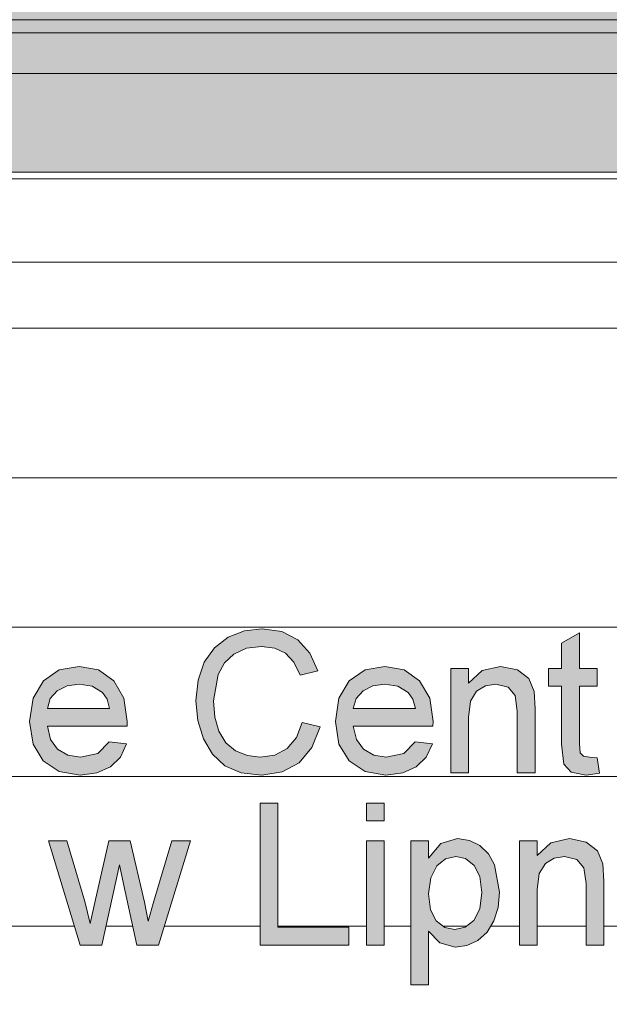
# Model space of a CAD drawing. Header units: centimetres. Extents: x 63272 to 70946, y -123 to 53714.
# Tile 2 of 50: x 63531 to 63593, y 214 to 319. Entities that reach past the tile are written whole.
import ezdxf

# ---------------------------------------------------------------- set-up
doc = ezdxf.new("R2010")
doc.units = ezdxf.units.CM
doc.linetypes.add('Kreska', pattern=[0.6350000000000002, 0.3175000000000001, -0.3175000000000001])
for name, color, linetype, lineweight in [('A-GENM', 7, 'Continuous', 5), ('A-ROOF', 7, 'Continuous', 5), ('A-ROOF-OTLN', 7, 'Continuous', 5), ('A-ROOF-PATT', 7, 'Continuous', 5), ('A-WALL-PATT', 7, 'Continuous', 5), ('G-ANNO-REFR', 7, 'Kreska', 5)]:
    doc.layers.add(name, color=color, linetype=linetype, lineweight=lineweight)
picture_1 = doc.add_image_def('image1.png', size_in_pixel=(800, 956))
pattern_1 = [(0, (63858.36599999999, 0), (0, 15.875), [])]

msp = doc.modelspace()

# ---------------------------------------------------------------- hatches: boundary and pattern name
at = {"layer": 'A-GENM', "true_color": 0x383e42}
for points in [[(63556.34588798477, 238.3119471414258), (63558.49799765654, 238.6389022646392), (63560.28958297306, 239.6197676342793), (63561.65350547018, 241.2232732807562), (63562.52262668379, 243.4181492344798), (63560.63907086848, 243.9037534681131), (63560.02976631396, 242.2905909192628), (63559.04062359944, 241.12992322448), (63557.73050384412, 240.4291080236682), (63556.15826816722, 240.1955029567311), (63554.80952080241, 240.3670279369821), (63553.5591818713, 240.8816028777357), (63552.51623641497, 241.7429065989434), (63551.78966947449, 242.954617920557), (63551.3618013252, 244.4786637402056), (63551.22129179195, 246.1993371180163), (63551.70137779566, 248.9989191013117), (63552.43425358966, 250.2901849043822), (63553.36604382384, 251.1620652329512), (63554.69501753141, 251.7663114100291), (63556.38635500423, 251.9582042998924), (63557.71624841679, 251.7860850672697), (63558.85852201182, 251.2411598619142), (63559.75063585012, 250.2989221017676), (63560.40362639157, 248.9253427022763), (63562.28718220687, 249.3741587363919), (63561.45530904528, 251.2650721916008), (63560.15898486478, 252.6777390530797), (63558.45155255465, 253.55789672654), (63556.38635500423, 253.8512826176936), (63554.49360213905, 253.6245753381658), (63552.64877878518, 252.8542442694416), (63551.31004332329, 251.8274717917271), (63550.22984981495, 250.2901849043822), (63549.56076443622, 248.3928335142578), (63549.33773597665, 246.1956582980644), (63549.53501269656, 244.112526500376), (63550.12684285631, 242.1673504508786), (63551.09621191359, 240.5128011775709), (63552.42610532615, 239.3015497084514), (63554.16112878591, 238.5593477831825), (63556.16562580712, 238.3323599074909)], [(63590.77964273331, 238.3119471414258), (63592.18064057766, 238.5473916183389), (63591.95318629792, 240.1182477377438), (63590.77964273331, 240.2653267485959), (63590.4908553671, 240.3224222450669), (63590.16895862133, 240.6663919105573), (63590.06963048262, 241.6376003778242), (63590.06963048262, 247.7297262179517), (63591.95318629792, 247.7297262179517), (63591.95318629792, 249.6132820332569), (63590.06963048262, 249.6132820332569), (63590.06963048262, 253.4098242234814), (63588.18607466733, 252.3024994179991), (63588.18607466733, 249.6132820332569), (63586.77340780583, 249.6132820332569), (63586.77340780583, 247.7297262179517), (63588.18607466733, 247.7297262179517), (63588.18607466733, 241.5824180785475), (63588.41416150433, 239.4450236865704), (63589.20142897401, 238.6246468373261), (63589.59134060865, 238.5473916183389)], [(63585.36074094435, 238.5473916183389), (63585.36074094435, 245.3421720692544), (63585.26141280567, 247.1631879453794), (63584.69671394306, 248.54826365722), (63583.47718512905, 249.4911543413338), (63581.7039939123, 249.84872651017), (63579.73766464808, 249.4035892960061), (63578.29740663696, 248.0681776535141), (63578.29740663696, 249.6132820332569), (63576.41385082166, 249.6132820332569), (63576.41385082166, 238.5473916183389), (63578.29740663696, 238.5473916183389), (63578.30481571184, 244.4786637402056), (63578.51215775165, 246.1542715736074), (63579.1564110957, 247.2257278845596), (63580.09680944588, 247.7803099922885), (63581.1999955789, 247.9651706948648), (63582.49310079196, 247.6359163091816), (63583.2601347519, 246.7548389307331), (63583.47718512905, 245.0883334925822), (63583.47718512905, 238.5473916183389)], [(63558.04918162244, 220.2511689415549), (63565.58340488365, 220.2511689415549), (63565.58340488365, 222.1347247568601), (63558.04918162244, 222.1347247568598), (63558.04918162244, 235.3196154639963), (63556.16562580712, 235.3196154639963), (63556.16562580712, 220.2511689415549)], [(63545.35725278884, 220.2511689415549), (63548.74912478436, 231.3170593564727), (63546.78463493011, 231.3170593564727), (63544.27567972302, 222.7821970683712), (63543.83438939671, 224.9048761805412), (63542.3479780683, 231.3170593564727), (63540.10389789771, 231.3170593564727), (63538.11733512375, 222.5541102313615), (63537.54711803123, 224.8607303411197), (63535.63781047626, 231.3170593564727), (63533.68067826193, 231.3170593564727), (63537.04679851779, 220.2511689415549), (63539.3497398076, 220.2511689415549), (63541.21490152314, 228.7639583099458), (63542.07195395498, 224.7761174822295), (63543.08006323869, 220.2511689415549), (63544.8716485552, 220.2511689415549)], [(63583.71262960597, 220.2511689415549), (63585.59618542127, 220.2511689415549), (63585.59618542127, 226.1225655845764), (63585.81093653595, 227.8580488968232), (63586.45518988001, 228.9295052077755), (63587.39558823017, 229.4840873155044), (63588.49877436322, 229.6689480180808), (63589.79187957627, 229.3396936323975), (63590.55891353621, 228.4586162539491), (63590.77596391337, 226.7921108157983), (63590.77596391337, 220.2511689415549), (63592.65951972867, 220.2511689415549), (63592.65951972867, 227.0459493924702), (63592.56019158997, 228.8669652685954), (63591.99549272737, 230.252040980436), (63590.77596391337, 231.1949316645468), (63589.00277269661, 231.5525038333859), (63587.03644343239, 231.1073666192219), (63585.59618542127, 229.7719549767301), (63585.59618542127, 231.3170593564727), (63583.71262960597, 231.3170593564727), (63583.71262960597, 226.0006719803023)]]:
    msp.add_hatch(color=250, dxfattribs=at).paths.add_polyline_path(points)
h = msp.add_hatch(color=250, dxfattribs=at)
h.paths.add_polyline_path([(63537.03576205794, 238.3119471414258), (63538.91931787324, 238.5736045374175), (63540.25289010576, 239.1764698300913), (63541.31468951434, 240.2166561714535), (63541.98009607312, 241.6081698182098), (63540.13332845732, 241.843614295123), (63538.91931787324, 240.5891366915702), (63537.03576205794, 240.2013657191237), (63535.73943787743, 240.4079548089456), (63534.64636849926, 241.0453103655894), (63533.88899144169, 242.081817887), (63533.56295602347, 243.491725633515), (63542.02792073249, 243.491725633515), (63542.02792073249, 244.075677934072), (63541.68165180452, 246.4688106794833), (63540.60973564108, 248.3146585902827), (63538.97496002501, 249.4652095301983), (63536.92907627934, 249.84872651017), (63534.81743362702, 249.4642898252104), (63533.13989172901, 248.310979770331), (63532.04452308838, 246.4614530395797), (63531.67940020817, 243.9883663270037), (63532.04084426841, 241.5957538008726), (63533.1251764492, 239.8037086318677), (63534.82571097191, 238.6848875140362)])
h.paths.add_polyline_path([(63540.15540137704, 245.3752814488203), (63533.56295602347, 245.3752814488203), (63533.9005524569, 246.4688106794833), (63534.60222265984, 247.2606766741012), (63535.65206590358, 247.789047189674), (63536.92907627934, 247.9639950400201), (63538.30311553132, 247.7444414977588), (63539.40124328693, 247.0822539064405), (63539.90064309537, 246.3704022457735)])
h = msp.add_hatch(color=250, dxfattribs=at)
h.paths.add_polyline_path([(63569.52709987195, 238.3119471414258), (63571.41065568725, 238.5736045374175), (63572.74422791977, 239.1764698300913), (63573.80602732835, 240.2166561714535), (63574.47143388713, 241.6081698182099), (63572.62466627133, 241.843614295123), (63571.41065568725, 240.5891366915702), (63569.52709987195, 240.2013657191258), (63568.23077569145, 240.4079548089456), (63567.13770631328, 241.0453103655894), (63566.38032925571, 242.081817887), (63566.05429383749, 243.491725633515), (63574.5192585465, 243.491725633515), (63574.5192585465, 244.0756779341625), (63574.17298961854, 246.4688106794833), (63573.10107345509, 248.3146585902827), (63571.46629783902, 249.4652095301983), (63569.42041409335, 249.84872651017), (63567.30877144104, 249.4642898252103), (63565.63122954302, 248.310979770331), (63564.53586090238, 246.4614530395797), (63564.17073802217, 243.9883663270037), (63564.53218208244, 241.5957538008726), (63565.61651426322, 239.8037086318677), (63567.31704878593, 238.6848875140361)])
h.paths.add_polyline_path([(63572.64673919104, 245.3752814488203), (63566.05429383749, 245.3752814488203), (63566.39189027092, 246.4688106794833), (63567.09356047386, 247.2606766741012), (63568.14340371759, 247.789047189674), (63569.42041409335, 247.9639950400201), (63570.79445334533, 247.7444414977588), (63571.89258110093, 247.0822539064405), (63572.39198090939, 246.3704022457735)])
h = msp.add_hatch(color=250, dxfattribs=at)
h.paths.add_polyline_path([(63569.35051651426, 220.2511689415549), (63569.35051651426, 231.3170593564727), (63567.46696069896, 231.3170593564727), (63567.46696069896, 220.2511689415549)])
h.paths.add_polyline_path([(63567.46696069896, 233.4360596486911), (63569.35051651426, 233.4360596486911), (63569.35051651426, 235.3196154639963), (63567.46696069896, 235.3196154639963)])
h = msp.add_hatch(color=250, dxfattribs=at)
h.paths.add_polyline_path([(63572.17585023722, 216.0131683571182), (63574.05940605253, 216.0131683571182), (63574.05940605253, 221.7226969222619), (63575.25318312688, 220.4994892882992), (63576.89209741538, 220.0157244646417), (63578.11300578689, 220.1964464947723), (63579.27413333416, 220.7386125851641), (63580.27109354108, 221.6196899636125), (63580.99949989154, 222.817145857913), (63581.4450969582, 224.2578637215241), (63581.56971533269, 226.0006719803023), (63581.06755806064, 228.7713159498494), (63580.4145675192, 229.9466989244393), (63579.50497928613, 230.825450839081), (63578.39397566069, 231.3704022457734), (63577.1201842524, 231.5525038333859), (63575.36170831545, 231.0319508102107), (63574.05940605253, 229.4702917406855), (63574.05940605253, 231.3170593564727), (63572.17585023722, 231.3170593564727), (63572.17585023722, 219.8413413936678)])
h.paths.add_polyline_path([(63576.85163039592, 221.8992802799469), (63575.77603541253, 222.1310459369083), (63574.87426467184, 222.8263429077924), (63574.26312070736, 224.0072441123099), (63574.05940605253, 225.6958224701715), (63574.33488159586, 227.5149989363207), (63574.92944697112, 228.651754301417), (63575.86432709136, 229.4146495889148), (63576.92888561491, 229.6689480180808), (63577.98930546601, 229.4298247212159), (63578.8896966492, 228.7124548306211), (63579.51851370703, 227.4041744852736), (63579.71007349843, 225.8356176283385), (63579.4999209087, 224.0835796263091), (63578.86946313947, 222.8594522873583), (63577.94469977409, 222.1393232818), (63576.89209741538, 221.9081670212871)])
at = {"layer": 'A-ROOF-OTLN', "true_color": 0x383e42}
h = msp.add_hatch(color=250, dxfattribs=at)
h.paths.add_polyline_path([(64484.57284063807, 318.5243524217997), (64509.85264539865, 318.5243524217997), (64509.85264539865, 319.3293425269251), (64484.57284063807, 319.3293425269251)])
h.paths.add_polyline_path([(63380.82001382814, 318.5243524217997), (64474.57284063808, 318.5243524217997), (64474.57284063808, 319.3293425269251), (63375.82001382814, 319.3293425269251), (63375.82001382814, 318.5243524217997)])
for points in [[(63963.45393640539, 317.1343326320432), (64509.85264539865, 317.1580145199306), (64509.85264539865, 318.5243524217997), (63375.82001382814, 318.5006705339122), (63375.82001382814, 317.1343326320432), (63958.04860538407, 317.1343326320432)], [(63375.82001382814, 312.8513304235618), (63401.1103044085, 312.8921116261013), (63401.79443371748, 314.0126009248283), (63402.19758157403, 314.4634833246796), (63402.71500688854, 315.3109654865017), (63402.85781183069, 315.4659558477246), (63403.44833141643, 316.6919728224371), (63408.77227740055, 316.6919728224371), (63408.8021392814, 316.5776191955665), (63409.50560192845, 315.3109654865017), (63409.64583831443, 315.158762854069), (63410.04460244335, 314.4393535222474), (63410.44043142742, 313.9966565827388), (63410.61498086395, 313.6471152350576), (63410.93993353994, 313.2554369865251), (63410.99520758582, 313.0847651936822), (63411.13466828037, 312.8513304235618), (64475.34670535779, 312.8593695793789), (64477.31729939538, 313.4317705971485), (64478.27874541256, 313.630601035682), (64479.57284063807, 313.752842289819), (64480.86693586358, 313.630601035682), (64482.36571445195, 313.269015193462), (64482.94831392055, 313.0847651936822), (64483.10837454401, 313.0577002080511), (64483.82696883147, 312.8513304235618), (64509.85264539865, 312.8513304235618), (64509.85264539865, 317.1343326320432), (63375.82001382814, 317.1343326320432), (63375.82001382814, 313.0847651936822)]]:
    msp.add_hatch(color=250, dxfattribs=at).paths.add_polyline_path(points)
at = {"layer": 'A-ROOF-PATT', "true_color": 0xc7ae96}
h = msp.add_hatch(color=253, dxfattribs=at)
h.paths.add_polyline_path([(63375.82001382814, 302.3293425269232), (63401.1103044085, 302.3293425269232), (63401.1103044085, 312.8513304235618), (63375.82001382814, 312.8513304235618), (63375.82001382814, 306.07196960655)])
h.paths.add_polyline_path([(64266.15247359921, 302.3293425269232), (64474.57284063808, 302.3293425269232), (64474.57284063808, 312.8513304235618), (63411.1103044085, 312.8513304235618), (63411.1103044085, 302.3293425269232), (64244.53114951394, 302.3293425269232)])
h.paths.add_polyline_path([(64504.85264539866, 302.3293425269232), (64509.85264539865, 302.3293425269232), (64509.85264539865, 312.8513304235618), (64484.57284063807, 312.8513304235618), (64484.57284063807, 302.3293425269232), (64503.98703853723, 302.3293425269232)])
at = {"layer": 'A-ROOF-PATT'}
h = msp.add_hatch(dxfattribs=at)
h.set_pattern_fill('FP_1', color=256, style=0, pattern_type=2)
h.set_pattern_definition(pattern_1)
h.paths.add_polyline_path([(63401.1103044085, 292.7712301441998), (63401.1103044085, 302.3293425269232), (63380.82001382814, 302.3293425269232), (63380.85264539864, 292.7712301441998)])
h.paths.add_polyline_path([(63411.1103044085, 292.7712301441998), (64474.57284063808, 292.7712301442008), (64474.57284063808, 302.3293425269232), (63411.1103044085, 302.3293425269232), (63411.1103044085, 293.7272189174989)])
h.paths.add_polyline_path([(64504.85264539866, 292.7712301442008), (64504.85264539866, 302.3293425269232), (64484.57284063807, 302.3293425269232), (64484.57284063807, 292.7712301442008), (64503.98703853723, 292.7712301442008)])
at = {"layer": 'A-WALL-PATT'}
h = msp.add_hatch(dxfattribs=at)
h.set_pattern_fill('FP_1', color=256, style=0, pattern_type=2)
h.set_pattern_definition(pattern_1)
h.paths.add_polyline_path([(63380.85264539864, 25.00000000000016), (63401.1103044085, 25.00000000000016), (63401.1103044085, 292.7712301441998), (63380.85264539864, 292.7712301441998), (63380.85264539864, 47.38008496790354)])
h.paths.add_polyline_path([(63622.91808206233, 25.00000000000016), (63726.70264539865, 25.00000000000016), (63726.70264539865, 292.7712301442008), (63411.1103044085, 292.7712301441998), (63411.1103044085, 25.00000000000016), (63617.51275104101, 25.00000000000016)])
h.paths.add_polyline_path([(63611.70477061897, 215.7777238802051), (63610.55329997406, 216.0131683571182), (63610.31785549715, 217.8268265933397), (63611.27434868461, 217.6612796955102), (63612.16830193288, 217.8691330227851), (63612.7164461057, 218.4485471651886), (63613.37863369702, 220.2916359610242), (63609.37607758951, 231.3170593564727), (63611.36264036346, 231.3170593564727), (63613.57166160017, 224.8864820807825), (63614.22476228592, 222.7159783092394), (63617.14574532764, 231.3170593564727), (63619.11759282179, 231.3170593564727), (63615.20445186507, 219.8354622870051), (63614.26522930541, 217.5288421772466), (63613.17261977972, 216.2007881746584), (63612.10742001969, 215.8937757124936)])
h.paths.add_polyline_path([(63574.05940605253, 216.0131683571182), (63572.17585023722, 216.0131683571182), (63572.17585023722, 231.3170593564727), (63574.05940605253, 231.3170593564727), (63574.05940605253, 229.4702917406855), (63575.36170831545, 231.0319508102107), (63577.1201842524, 231.5525038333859), (63578.5027269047, 231.3170593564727), (63579.50773840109, 230.824097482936), (63580.4145675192, 229.9466989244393), (63581.07822617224, 228.7124548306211), (63581.59057640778, 225.8356176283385), (63581.39119294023, 224.0835796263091), (63580.99949989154, 222.817145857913), (63580.27109354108, 221.6196899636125), (63579.27413333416, 220.7386125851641), (63577.94469977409, 220.1715334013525), (63576.85163039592, 220.0276692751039), (63575.25318312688, 220.4994892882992), (63574.05940605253, 221.722696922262), (63574.05940605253, 219.8413413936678)])
h.paths.add_polyline_path([(63604.40599183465, 220.0157244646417), (63602.40241451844, 220.3859057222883), (63600.83569707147, 221.4964494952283), (63599.82448143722, 223.2986114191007), (63599.50948055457, 226.0006719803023), (63599.66619916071, 227.5370718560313), (63600.06314488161, 228.872483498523), (63600.78971182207, 230.0455672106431), (63601.81794199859, 230.8829586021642), (63603.17772582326, 231.4014112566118), (63604.39495537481, 231.5503779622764), (63605.98196887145, 231.3170593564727), (63607.24420142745, 230.632798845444), (63608.15700862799, 229.5199558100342), (63608.66974415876, 228.0208366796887), (63606.78618834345, 227.7853922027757), (63605.91246860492, 229.1962196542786), (63604.380240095, 229.6661350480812), (63603.17772582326, 229.4362626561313), (63602.21157573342, 228.7382065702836), (63601.56697094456, 227.4198094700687), (63601.37696226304, 225.7436471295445), (63601.57651943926, 224.0297768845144), (63602.19318163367, 222.8245034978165), (63603.14185732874, 222.1305860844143), (63604.40599183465, 221.9085389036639), (63605.31879903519, 222.0436739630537), (63606.1184825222, 222.4768550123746), (63606.70208899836, 223.216007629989), (63607.02163282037, 224.2537250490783), (63608.90518863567, 224.0182805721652), (63608.38003708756, 222.3430379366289), (63607.39319363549, 221.0770640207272), (63606.03754848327, 220.281059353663), (63605.31879903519, 220.1641714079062)])
h.paths.add_polyline_path([(63539.3497398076, 220.2511689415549), (63537.04679851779, 220.2511689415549), (63533.68067826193, 231.3170593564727), (63535.63781047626, 231.3170593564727), (63537.56803508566, 224.7761174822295), (63538.11733512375, 222.5541102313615), (63538.61445377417, 224.9048761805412), (63540.10389789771, 231.3170593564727), (63542.3479780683, 231.3170593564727), (63544.27567972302, 222.7821970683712), (63545.35725278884, 226.5325842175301), (63546.78463493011, 231.3170593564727), (63548.74912478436, 231.3170593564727), (63545.35725278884, 220.2511689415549), (63543.08006323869, 220.2511689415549), (63541.21490152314, 228.7639583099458), (63539.85431683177, 222.5541102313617)])
h.paths.add_polyline_path([(63590.77596391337, 220.2511689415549), (63590.7429032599, 227.0459493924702), (63590.55891353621, 228.4586162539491), (63589.79187957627, 229.3396936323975), (63588.49877436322, 229.6689480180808), (63587.39558823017, 229.4840873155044), (63586.45518988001, 228.9295052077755), (63585.81093653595, 227.8580488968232), (63585.59618542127, 226.0006719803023), (63585.59618542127, 220.2511689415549), (63583.71262960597, 220.2511689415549), (63583.71262960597, 231.3170593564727), (63585.59618542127, 231.3170593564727), (63585.59618542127, 229.7719549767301), (63587.03644343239, 231.1073666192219), (63589.00277269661, 231.5525038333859), (63590.78148214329, 231.1938188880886), (63591.99549272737, 230.252040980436), (63592.56019158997, 228.8669652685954), (63592.65951972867, 226.0006719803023), (63592.65951972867, 220.2511689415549)])
h.paths.add_polyline_path([(63595.24940897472, 220.2511689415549), (63595.24940897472, 231.3170593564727), (63597.13296479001, 231.3170593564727), (63597.13296479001, 220.2511689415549), (63595.89142695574, 220.2511689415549)])
h.paths.add_polyline_path([(63556.16562580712, 220.2511689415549), (63556.16562580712, 235.3196154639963), (63558.04918162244, 235.3196154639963), (63558.0541098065, 222.1347247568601), (63565.58340488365, 222.1347247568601), (63565.58340488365, 220.2511689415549), (63558.04918162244, 220.2511689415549)])
h.paths.add_polyline_path([(63569.35051651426, 220.2511689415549), (63567.46696069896, 220.2511689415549), (63567.46696069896, 231.3170593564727), (63569.35051651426, 231.3170593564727), (63569.35051651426, 221.722696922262)])
h.paths.add_polyline_path([(63576.85163039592, 221.8992802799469), (63577.94469977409, 222.1393232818), (63578.86946313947, 222.8594522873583), (63579.4999209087, 224.0835796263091), (63579.68991625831, 226.0006719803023), (63579.50497928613, 227.5149989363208), (63578.81581839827, 228.7713159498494), (63577.98930546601, 229.4298247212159), (63576.92888561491, 229.6689480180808), (63575.86432709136, 229.4146495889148), (63574.92944697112, 228.651754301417), (63574.27010287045, 227.3506611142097), (63574.05940605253, 225.6958224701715), (63574.27010287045, 223.9937526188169), (63574.87426467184, 222.8263429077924), (63575.77603541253, 222.1310459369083)])
h.paths.add_polyline_path([(63569.35051651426, 233.4360596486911), (63567.46696069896, 233.4360596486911), (63567.46696069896, 235.3196154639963), (63569.35051651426, 235.3196154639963)])
h.paths.add_polyline_path([(63597.13296479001, 233.4360596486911), (63595.24940897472, 233.4360596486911), (63595.24940897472, 235.3196154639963), (63597.13296479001, 235.3196154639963)])
h.paths.add_polyline_path([(63691.52044829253, 234.0739465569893), (63690.36897764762, 234.3093910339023), (63690.1335331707, 236.1230492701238), (63691.09002635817, 235.9575023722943), (63691.98397960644, 236.1653556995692), (63692.53212377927, 236.744769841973), (63693.19431137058, 238.5878586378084), (63689.19175526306, 249.6132820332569), (63691.178318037, 249.6132820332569), (63693.38733927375, 243.1827047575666), (63694.04043995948, 241.0122009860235), (63696.96142300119, 249.6132820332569), (63698.93327049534, 249.6132820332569), (63694.7798827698, 237.541667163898), (63694.04043995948, 235.7758776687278), (63692.98829745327, 234.4970108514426), (63691.98397960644, 234.2075458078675)])
h.paths.add_polyline_path([(63500.876640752, 234.0739465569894), (63499.41225134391, 234.3342230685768), (63499.80242532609, 236.0936187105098), (63500.66694801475, 235.9575023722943), (63501.50387955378, 236.3309025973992), (63501.77795164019, 238.197903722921), (63501.77795164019, 249.6132820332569), (63503.66150745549, 249.6132820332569), (63503.66150745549, 237.9551016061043), (63503.52815023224, 236.2260562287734), (63503.12807856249, 235.1150526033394), (63502.22676767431, 234.3342230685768), (63501.50387955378, 234.1948652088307)])
h.paths.add_polyline_path([(63604.56418109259, 238.3119471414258), (63602.78363223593, 238.6942784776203), (63601.57146106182, 239.6289646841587), (63601.01044101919, 241.0158798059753), (63600.90007642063, 243.6535937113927), (63600.90007642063, 249.6132820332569), (63602.78363223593, 249.6132820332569), (63602.83628446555, 242.7669981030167), (63602.89767565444, 241.7332496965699), (63603.64263669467, 240.6056913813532), (63605.04610650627, 240.195502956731), (63606.61880203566, 240.6148884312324), (63607.65806867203, 241.7571620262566), (63607.96341072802, 243.8559288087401), (63607.96341072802, 249.6132820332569), (63609.84696654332, 249.6132820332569), (63609.84696654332, 238.5473916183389), (63607.96341072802, 238.5473916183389), (63607.96341072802, 240.4493415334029), (63606.48820392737, 238.8462957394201), (63605.04610650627, 238.445789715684)])
h.paths.add_polyline_path([(63556.34588798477, 238.3119471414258), (63554.16112878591, 238.5593477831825), (63552.42610532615, 239.3015497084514), (63551.09621191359, 240.5128011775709), (63550.12684285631, 242.1673504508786), (63549.53501269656, 244.112526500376), (63549.33810940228, 246.1993371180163), (63549.56076443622, 248.3928335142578), (63550.22984981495, 250.2901849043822), (63551.31004332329, 251.8274717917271), (63552.7663961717, 252.9444534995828), (63554.69501753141, 253.6487001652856), (63556.38635500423, 253.8512826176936), (63558.45155255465, 253.55789672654), (63560.15898486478, 252.6777390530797), (63561.45530904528, 251.2650721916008), (63562.28718220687, 249.3741587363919), (63560.40362639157, 248.9253427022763), (63559.75063585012, 250.2989221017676), (63558.80839692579, 251.2650721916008), (63557.71624841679, 251.7860850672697), (63556.31277860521, 251.9677268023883), (63554.69501753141, 251.7663114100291), (63553.36604382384, 251.1620652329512), (63552.35758730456, 250.2184479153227), (63551.70137779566, 248.9989191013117), (63551.22159220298, 246.1956582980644), (63551.36338621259, 244.45925528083), (63551.78966947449, 242.954617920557), (63552.64877878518, 241.6334481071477), (63553.5591818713, 240.8816028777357), (63554.80952080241, 240.3670279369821), (63556.34588798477, 240.2233797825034), (63557.73050384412, 240.4291080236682), (63559.12017826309, 241.2232732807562), (63560.02976631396, 242.2905909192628), (63560.63907086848, 243.9037534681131), (63562.52262668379, 243.4181492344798), (63561.57410304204, 241.12992322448), (63560.28958297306, 239.6197676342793), (63558.49799765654, 238.6389022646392), (63557.73050384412, 238.5223022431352)])
h.paths.add_polyline_path([(63668.71176459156, 238.3119471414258), (63667.13355083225, 238.6246468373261), (63666.34628336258, 239.4450236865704), (63666.11819652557, 241.6376003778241), (63666.11819652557, 247.7297262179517), (63664.70552966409, 247.7297262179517), (63664.70552966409, 249.6132820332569), (63666.11819652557, 249.6132820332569), (63666.11819652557, 252.3024994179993), (63668.00175234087, 253.4098242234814), (63668.00175234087, 249.6132820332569), (63669.88530815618, 249.6132820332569), (63669.88530815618, 247.7297262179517), (63668.00175234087, 247.7297262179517), (63668.00739598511, 241.5824180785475), (63668.10108047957, 240.6663919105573), (63668.42297722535, 240.3224222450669), (63669.06493130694, 240.195502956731), (63669.88530815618, 240.118247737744), (63670.12075263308, 238.4922093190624), (63669.06493130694, 238.357130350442)])
h.paths.add_polyline_path([(63510.50779138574, 238.3119471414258), (63508.53594389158, 238.5695182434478), (63507.2226051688, 239.2022215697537), (63506.29738195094, 240.3077069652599), (63505.78050774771, 241.8436142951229), (63507.67510002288, 242.049127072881), (63507.96112827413, 241.273397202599), (63508.60860058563, 240.6634447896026), (63510.53354312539, 240.195502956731), (63512.47811035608, 240.6811071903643), (63513.07928653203, 241.685425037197), (63512.84016323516, 242.2290155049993), (63512.45020832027, 242.5315536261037), (63509.40613061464, 243.4277891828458), (63507.67510002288, 243.9902057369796), (63506.43717710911, 245.0662605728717), (63506.01595222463, 246.5856132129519), (63506.43717710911, 248.085212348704), (63507.27778746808, 249.0614590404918), (63508.47524336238, 249.6188002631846), (63510.24291634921, 249.824988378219), (63512.38766838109, 249.4790051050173), (63513.84448108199, 248.4783660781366), (63514.4919533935, 246.7879483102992), (63512.6083975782, 246.5525038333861), (63511.90022473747, 247.5917704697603), (63510.24291634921, 247.9651706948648), (63508.44029457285, 247.6083251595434), (63507.89950803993, 246.7769118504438), (63508.12391605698, 246.2287676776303), (63508.82657066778, 245.8130610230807), (63510.51147020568, 245.3920135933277), (63513.27340519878, 244.4786637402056), (63514.49747162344, 243.5211561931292), (63514.96284234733, 241.8840813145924), (63514.41653758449, 240.0814595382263), (63512.84016323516, 238.7736390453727), (63510.53354312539, 238.317044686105)])
h.paths.add_polyline_path([(63675.43296864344, 238.3119471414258), (63673.6524197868, 238.6942784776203), (63672.44024861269, 239.6289646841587), (63671.87922857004, 241.0158798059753), (63671.76886397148, 243.6535937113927), (63671.76886397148, 249.6132820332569), (63673.6524197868, 249.6132820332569), (63673.7050720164, 242.7669981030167), (63673.76646320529, 241.7332496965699), (63674.51142424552, 240.6056913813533), (63675.91489405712, 240.195502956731), (63677.4875895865, 240.6148884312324), (63678.52685622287, 241.7571620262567), (63678.83219827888, 243.8559288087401), (63678.83219827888, 249.6132820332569), (63680.71575409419, 249.6132820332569), (63680.71575409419, 238.5473916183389), (63678.83219827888, 238.5473916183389), (63678.83219827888, 240.4493415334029), (63677.35699147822, 238.8462957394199), (63675.91489405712, 238.4457897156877)])
h.paths.add_polyline_path([(63569.52709987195, 238.3119471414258), (63567.31704878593, 238.6848875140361), (63565.61651426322, 239.8037086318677), (63564.53218208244, 241.5957538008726), (63564.17073802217, 243.9883663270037), (63564.53586090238, 246.4614530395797), (63565.63122954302, 248.3109797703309), (63567.30877144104, 249.4642898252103), (63569.42041409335, 249.84872651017), (63571.46629783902, 249.4652095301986), (63573.10107345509, 248.3146585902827), (63574.1872286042, 246.3704022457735), (63574.53029500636, 243.999402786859), (63574.47143388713, 243.491725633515), (63566.05429383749, 243.491725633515), (63566.38032925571, 242.081817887), (63567.13770631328, 241.0453103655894), (63568.23077569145, 240.4079548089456), (63569.56388807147, 240.195502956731), (63571.41065568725, 240.5891366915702), (63572.64673919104, 241.8408002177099), (63574.47143388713, 241.6081698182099), (63573.80602732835, 240.2166561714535), (63572.64673919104, 239.1323982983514), (63571.30994799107, 238.5280778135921), (63569.56388807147, 238.3164068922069)])
h.paths.add_polyline_path([(63653.30118781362, 238.3119471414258), (63651.52063895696, 238.6942784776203), (63650.30846778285, 239.6289646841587), (63649.74744774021, 241.0158798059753), (63649.63708314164, 243.6535937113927), (63649.63708314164, 249.6132820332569), (63651.52063895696, 249.6132820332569), (63651.57329118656, 242.7669981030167), (63651.63468237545, 241.7332496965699), (63652.37964341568, 240.6056913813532), (63653.78311322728, 240.195502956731), (63655.35580875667, 240.6148884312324), (63656.39507539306, 241.7571620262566), (63656.70041744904, 243.8559288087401), (63656.70041744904, 249.6132820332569), (63658.58397326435, 249.6132820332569), (63658.58397326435, 238.5473916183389), (63656.70041744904, 238.5473916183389), (63656.70041744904, 240.4493415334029), (63655.22521064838, 238.8462957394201), (63653.78311322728, 238.445789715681)])
h.paths.add_polyline_path([(63494.89120069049, 238.3119471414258), (63492.68114960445, 238.6848875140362), (63490.98061508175, 239.8037086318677), (63489.89628290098, 241.5957538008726), (63489.53483884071, 243.9883663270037), (63489.89996172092, 246.4614530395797), (63490.99533036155, 248.310979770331), (63492.67287225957, 249.4642898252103), (63494.78451491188, 249.84872651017), (63496.83039865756, 249.4652095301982), (63498.46517427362, 248.314658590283), (63499.55132942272, 246.3704022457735), (63499.89439582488, 243.999402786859), (63499.83553470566, 243.491725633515), (63491.41839465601, 243.491725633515), (63491.74443007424, 242.081817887), (63492.5018071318, 241.0453103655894), (63493.59487650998, 240.4079548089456), (63494.92798889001, 240.195502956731), (63496.77475650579, 240.5891366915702), (63498.01084000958, 241.8408002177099), (63499.83553470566, 241.6081698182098), (63499.17012814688, 240.2166561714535), (63498.01084000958, 239.1323982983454), (63496.67404880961, 238.5280778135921), (63494.92798889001, 238.3164068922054)])
h.paths.add_polyline_path([(63590.77964273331, 238.3119471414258), (63589.20142897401, 238.6246468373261), (63588.41416150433, 239.4450236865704), (63588.18607466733, 241.6376003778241), (63588.18607466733, 247.7297262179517), (63586.77340780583, 247.7297262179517), (63586.77340780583, 249.6132820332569), (63588.18607466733, 249.6132820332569), (63588.18607466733, 252.3024994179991), (63590.06963048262, 253.4098242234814), (63590.06963048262, 249.6132820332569), (63591.95318629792, 249.6132820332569), (63591.95318629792, 247.7297262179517), (63590.06963048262, 247.7297262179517), (63590.07527412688, 241.5824180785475), (63590.16895862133, 240.6663919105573), (63590.4908553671, 240.3224222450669), (63591.13280944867, 240.195502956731), (63591.95318629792, 240.1182477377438), (63592.18863077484, 238.4922093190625), (63591.13280944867, 238.3571303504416)])
h.paths.add_polyline_path([(63537.03576205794, 238.3119471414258), (63534.82571097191, 238.6848875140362), (63533.1251764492, 239.8037086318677), (63532.04084426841, 241.5957538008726), (63531.67940020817, 243.9883663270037), (63532.04452308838, 246.4614530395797), (63533.13989172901, 248.310979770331), (63534.81743362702, 249.4642898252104), (63536.92907627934, 249.84872651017), (63538.97496002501, 249.4652095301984), (63540.60973564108, 248.3146585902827), (63541.69589079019, 246.3704022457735), (63542.03895719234, 243.999402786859), (63541.98009607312, 243.491725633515), (63533.56295602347, 243.491725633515), (63533.88899144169, 242.081817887), (63534.64636849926, 241.0453103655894), (63535.73943787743, 240.4079548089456), (63537.07255025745, 240.195502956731), (63538.91931787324, 240.5891366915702), (63540.15540137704, 241.8408002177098), (63541.98009607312, 241.6081698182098), (63541.31468951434, 240.2166561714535), (63540.15540137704, 239.1323982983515), (63538.81861017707, 238.5280778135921), (63537.07255025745, 238.3164068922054)])
h.paths.add_polyline_path([(63663.05741832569, 238.5473916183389), (63661.17386251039, 238.5473916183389), (63661.17386251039, 253.6158381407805), (63663.05741832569, 253.6158381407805), (63663.05741832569, 239.4450236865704)])
h.paths.add_polyline_path([(63683.30564334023, 238.5473916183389), (63683.30564334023, 249.6132820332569), (63684.95375467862, 249.6132820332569), (63684.95375467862, 247.9762071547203), (63686.17328349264, 249.4998881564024), (63687.30084180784, 249.84872651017), (63689.19175526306, 249.2674729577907), (63688.5626770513, 247.5788945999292), (63687.23830186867, 247.9651706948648), (63686.16358717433, 247.5788945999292), (63685.49454121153, 246.5635402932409), (63685.18919915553, 244.363605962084), (63685.18919915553, 238.5473916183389)])
h.paths.add_polyline_path([(63479.77125068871, 238.5473916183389), (63477.7589361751, 238.5473916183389), (63473.64233664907, 251.7948222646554), (63469.78325451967, 238.5473916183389), (63467.50974378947, 238.5473916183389), (63463.40050190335, 253.6158381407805), (63465.34291883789, 253.6158381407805), (63468.46255815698, 240.6553554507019), (63472.2370274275, 253.6158381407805), (63475.03660941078, 253.6158381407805), (63478.82211514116, 240.6553554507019), (63481.94175446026, 253.6158381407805), (63483.88417139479, 253.6158381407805), (63480.34661776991, 240.655355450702)])
h.paths.add_polyline_path([(63614.32041160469, 238.5473916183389), (63612.43685578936, 238.5473916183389), (63612.43685578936, 249.6132820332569), (63614.32041160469, 249.6132820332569), (63614.32041160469, 247.7922661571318), (63615.61535622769, 249.2840276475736), (63617.51275104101, 249.8412647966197), (63618.50598900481, 249.7047926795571), (63619.34567965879, 249.2729911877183), (63620.38310688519, 247.6598286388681), (63621.85279545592, 249.3015020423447), (63623.70876012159, 249.84872651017), (63625.12464595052, 249.6210995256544), (63626.1717300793, 248.9382185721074), (63626.81874253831, 247.7816895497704), (63627.03441335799, 246.1331183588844), (63627.03441335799, 238.5473916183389), (63625.15085754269, 238.5473916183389), (63625.15085754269, 245.3237779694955), (63624.97611359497, 246.8964734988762), (63624.34335656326, 247.6708650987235), (63623.26730172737, 247.9651706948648), (63622.24688904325, 247.7766311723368), (63621.41501588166, 247.2110126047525), (63620.86181333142, 246.2296873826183), (63620.67741248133, 244.4786637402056), (63620.67741248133, 238.5473916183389), (63618.79385666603, 238.5473916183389), (63618.79385666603, 245.5334707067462), (63618.35791650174, 247.3581654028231), (63617.78264103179, 247.8134193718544), (63616.92869495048, 247.9651706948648), (63615.53442218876, 247.5605005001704), (63614.60735956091, 246.3759204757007), (63614.32041160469, 244.1281614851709)])
h.paths.add_polyline_path([(63485.53228273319, 238.5473916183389), (63485.53228273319, 249.6132820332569), (63487.41583854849, 249.6132820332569), (63487.41583854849, 238.5473916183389)])
h.paths.add_polyline_path([(63593.83674211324, 238.5473916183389), (63593.83674211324, 249.6132820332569), (63595.48485345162, 249.6132820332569), (63595.48485345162, 247.9762071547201), (63596.70438226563, 249.4998881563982), (63597.83194058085, 249.84872651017), (63599.72285403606, 249.2674729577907), (63599.09377582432, 247.5788945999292), (63597.76940064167, 247.9651706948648), (63596.69468594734, 247.5788945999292), (63596.02563998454, 246.5635402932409), (63595.72029792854, 244.363605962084), (63595.72029792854, 238.5473916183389), (63595.24940897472, 238.5473916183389)])
h.paths.add_polyline_path([(63576.41385082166, 238.5473916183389), (63576.41385082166, 249.6132820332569), (63578.29740663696, 249.6132820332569), (63578.29740663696, 248.0681776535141), (63579.73766464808, 249.4035892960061), (63581.7039939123, 249.84872651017), (63583.48270335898, 249.4900415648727), (63584.69671394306, 248.54826365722), (63585.26141280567, 247.1631879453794), (63585.36074094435, 244.4786637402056), (63585.36074094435, 238.5473916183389), (63583.47718512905, 238.5473916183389), (63583.44412447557, 245.3421720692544), (63583.2601347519, 246.7548389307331), (63582.49310079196, 247.6359163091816), (63581.1999955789, 247.9651706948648), (63580.09680944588, 247.7803099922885), (63579.1564110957, 247.2257278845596), (63578.51215775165, 246.1542715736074), (63578.29740663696, 244.4187882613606), (63578.29740663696, 238.5473916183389)])
h.paths.add_polyline_path([(63637.86485929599, 238.5473916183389), (63635.98130348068, 238.5473916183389), (63635.98130348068, 253.6158381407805), (63637.86485929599, 253.6158381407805), (63637.86485929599, 246.2398041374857), (63645.5903811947, 253.6158381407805), (63648.22441628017, 253.6158381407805), (63641.73865670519, 247.4207053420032), (63648.45986075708, 238.5473916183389), (63646.15691946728, 238.5473916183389), (63640.40324506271, 246.1478336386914), (63637.86485929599, 243.7271701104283)])
h.paths.add_polyline_path([(63518.96539845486, 238.5473916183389), (63517.08184263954, 238.5473916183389), (63517.08184263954, 253.6158381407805), (63518.96539845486, 253.6158381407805), (63518.96539845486, 245.5187554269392), (63523.18868375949, 249.6132820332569), (63525.79328828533, 249.6132820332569), (63521.51849950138, 245.4672519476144), (63526.02873276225, 238.5473916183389), (63523.82879843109, 238.5473916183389), (63520.16837257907, 244.1575920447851), (63518.96539845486, 242.9914061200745)])
h.paths.add_polyline_path([(63527.67684410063, 238.5473916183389), (63527.67684410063, 249.6132820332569), (63529.56039991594, 249.6132820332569), (63529.56039991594, 238.5473916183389)])
h.paths.add_polyline_path([(63533.8724367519, 245.3752814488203), (63540.15540137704, 245.3752814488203), (63539.83160462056, 246.4688106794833), (63539.40124328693, 247.0822539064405), (63538.30311553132, 247.7444414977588), (63536.92171863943, 247.9651706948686), (63535.56343683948, 247.7444414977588), (63534.60222265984, 247.2606766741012), (63533.8724367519, 246.4370808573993), (63533.56295602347, 245.3752814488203)])
h.paths.add_polyline_path([(63572.64673919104, 245.3752814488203), (63572.32294243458, 246.4688106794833), (63571.89258110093, 247.0822539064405), (63570.79445334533, 247.7444414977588), (63569.41305645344, 247.9651706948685), (63568.05477465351, 247.7444414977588), (63567.09356047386, 247.2606766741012), (63566.36377456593, 246.4370808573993), (63566.05429383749, 245.3752814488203), (63572.39198090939, 245.3752814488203)])
h.paths.add_polyline_path([(63497.25668191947, 245.3752814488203), (63498.01084000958, 245.3752814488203), (63497.6870432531, 246.4688106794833), (63497.25668191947, 247.0822539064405), (63496.15855416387, 247.7444414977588), (63494.77715727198, 247.9651706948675), (63493.41887547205, 247.7444414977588), (63492.45766129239, 247.2606766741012), (63491.72787538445, 246.4370808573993), (63491.41839465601, 245.3752814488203), (63492.45766129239, 245.3752814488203)])
h.paths.add_polyline_path([(63503.66150745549, 251.7322823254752), (63501.77795164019, 251.7322823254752), (63501.77795164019, 253.6158381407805), (63503.66150745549, 253.6158381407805)])
h.paths.add_polyline_path([(63485.53228273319, 251.7322823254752), (63485.53228273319, 253.6158381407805), (63487.41583854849, 253.6158381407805), (63487.41583854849, 251.7322823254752)])
h.paths.add_polyline_path([(63529.56039991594, 251.7322823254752), (63527.67684410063, 251.7322823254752), (63527.67684410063, 253.6158381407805), (63529.56039991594, 253.6158381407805)])

# ---------------------------------------------------------------- linework, layer by layer
at = {"layer": 'A-GENM'}
for p, q in [((63554.49360213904, 253.6245753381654), (63552.76639617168, 252.9444534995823)), ((63556.38635500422, 253.8512826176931), (63554.49360213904, 253.6245753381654)), ((63558.45155255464, 253.5578967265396), (63556.38635500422, 253.8512826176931)), ((63560.15898486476, 252.6777390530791), (63558.45155255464, 253.5578967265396)), ((63590.06963048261, 253.4098242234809), (63588.18607466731, 252.3024994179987)), ((63590.06963048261, 249.6132820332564), (63590.06963048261, 253.4098242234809)), ((63552.76639617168, 252.9444534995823), (63551.31004332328, 251.8274717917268)), ((63561.45530904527, 251.2650721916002), (63560.15898486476, 252.6777390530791)), ((63588.18607466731, 252.3024994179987), (63588.18607466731, 249.6132820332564)), ((63551.31004332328, 251.8274717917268), (63550.22984981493, 250.2901849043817)), ((63552.35758730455, 250.2184479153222), (63553.36604382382, 251.1620652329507)), ((63553.36604382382, 251.1620652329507), (63554.69501753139, 251.7663114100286)), ((63554.69501753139, 251.7663114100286), (63556.31277860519, 251.9677268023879)), ((63556.31277860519, 251.9677268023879), (63557.71624841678, 251.7860850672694)), ((63557.71624841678, 251.7860850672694), (63558.8585220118, 251.2411598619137)), ((63558.8585220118, 251.2411598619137), (63559.75063585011, 250.2989221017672)), ((63562.28718220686, 249.3741587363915), (63561.45530904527, 251.2650721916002)), ((63550.22984981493, 250.2901849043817), (63549.56076443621, 248.3928335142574)), ((63551.70137779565, 248.9989191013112), (63552.35758730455, 250.2184479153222)), ((63559.75063585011, 250.2989221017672), (63560.40362639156, 248.9253427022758)), ((63534.81743362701, 249.4642898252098), (63533.139891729, 248.3109797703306)), ((63536.92907627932, 249.8487265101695), (63534.81743362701, 249.4642898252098)), ((63538.974960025, 249.4652095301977), (63536.92907627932, 249.8487265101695)), ((63540.60973564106, 248.3146585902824), (63538.974960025, 249.4652095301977)), ((63551.22129179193, 246.1993371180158), (63551.70137779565, 248.9989191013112)), ((63560.40362639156, 248.9253427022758), (63562.28718220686, 249.3741587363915)), ((63567.30877144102, 249.4642898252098), (63565.631229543, 248.3109797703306)), ((63569.42041409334, 249.8487265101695), (63567.30877144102, 249.4642898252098)), ((63571.466297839, 249.4652095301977), (63569.42041409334, 249.8487265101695)), ((63573.10107345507, 248.3146585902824), (63571.466297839, 249.4652095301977)), ((63578.29740663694, 249.6132820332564), (63576.41385082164, 249.6132820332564)), ((63576.41385082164, 249.6132820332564), (63576.41385082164, 238.5473916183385)), ((63578.29740663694, 248.0681776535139), (63578.29740663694, 249.6132820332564)), ((63579.73766464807, 249.4035892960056), (63578.29740663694, 248.0681776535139)), ((63581.70399391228, 249.8487265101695), (63579.73766464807, 249.4035892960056)), ((63583.48270335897, 249.4900415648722), (63581.70399391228, 249.8487265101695)), ((63584.69671394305, 248.5482636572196), (63583.48270335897, 249.4900415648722)), ((63588.18607466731, 249.6132820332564), (63586.77340780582, 249.6132820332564)), ((63586.77340780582, 249.6132820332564), (63586.77340780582, 247.7297262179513)), ((63591.95318629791, 249.6132820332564), (63590.06963048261, 249.6132820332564)), ((63591.95318629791, 247.7297262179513), (63591.95318629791, 249.6132820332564)), ((63533.139891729, 248.3109797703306), (63532.04452308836, 246.4614530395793)), ((63535.65206590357, 247.7890471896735), (63536.92171863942, 247.9651706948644)), ((63536.92171863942, 247.9651706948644), (63538.30311553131, 247.7444414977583)), ((63541.68165180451, 246.4688106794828), (63540.60973564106, 248.3146585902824)), ((63549.56076443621, 248.3928335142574), (63549.33773597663, 246.195658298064)), ((63565.631229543, 248.3109797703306), (63564.53586090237, 246.4614530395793)), ((63568.14340371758, 247.7890471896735), (63569.41305645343, 247.9651706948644)), ((63569.41305645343, 247.9651706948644), (63570.79445334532, 247.7444414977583)), ((63574.17298961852, 246.4688106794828), (63573.10107345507, 248.3146585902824)), ((63580.09680944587, 247.7803099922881), (63581.19999557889, 247.9651706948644)), ((63581.19999557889, 247.9651706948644), (63582.49310079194, 247.6359163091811)), ((63585.26141280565, 247.163187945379), (63584.69671394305, 248.5482636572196)), ((63533.87243675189, 246.4370808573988), (63534.60222265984, 247.2606766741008)), ((63534.60222265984, 247.2606766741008), (63535.65206590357, 247.7890471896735)), ((63538.30311553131, 247.7444414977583), (63539.40124328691, 247.0822539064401)), ((63539.40124328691, 247.0822539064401), (63539.90064309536, 246.370402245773)), ((63566.36377456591, 246.4370808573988), (63567.09356047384, 247.2606766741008)), ((63567.09356047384, 247.2606766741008), (63568.14340371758, 247.7890471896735)), ((63570.79445334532, 247.7444414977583), (63571.89258110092, 247.0822539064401)), ((63571.89258110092, 247.0822539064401), (63572.39198090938, 246.370402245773)), ((63578.51215775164, 246.1542715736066), (63579.15641109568, 247.225727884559)), ((63579.15641109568, 247.225727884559), (63580.09680944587, 247.7803099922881)), ((63582.49310079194, 247.6359163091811), (63583.26013475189, 246.7548389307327)), ((63585.36074094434, 245.3421720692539), (63585.26141280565, 247.163187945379)), ((63586.77340780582, 247.7297262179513), (63588.18607466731, 247.7297262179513)), ((63588.18607466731, 247.7297262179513), (63588.18607466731, 241.5824180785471)), ((63590.06963048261, 241.6376003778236), (63590.06963048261, 247.7297262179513)), ((63590.06963048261, 247.7297262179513), (63591.95318629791, 247.7297262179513)), ((63532.04452308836, 246.4614530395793), (63531.67940020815, 243.9883663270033)), ((63533.56295602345, 245.3752814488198), (63533.87243675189, 246.4370808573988)), ((63539.90064309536, 246.370402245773), (63540.15540137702, 245.3752814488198)), ((63542.03895719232, 243.9994027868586), (63541.68165180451, 246.4688106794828)), ((63549.33773597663, 246.195658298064), (63549.53501269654, 244.1125265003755)), ((63551.36338621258, 244.4592552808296), (63551.22129179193, 246.1993371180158)), ((63564.53586090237, 246.4614530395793), (63564.17073802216, 243.9883663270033)), ((63566.05429383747, 245.3752814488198), (63566.36377456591, 246.4370808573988)), ((63572.39198090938, 246.370402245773), (63572.64673919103, 245.3752814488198)), ((63574.53029500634, 243.9994027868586), (63574.17298961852, 246.4688106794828)), ((63578.29740663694, 244.4187882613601), (63578.51215775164, 246.1542715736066)), ((63583.26013475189, 246.7548389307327), (63583.47718512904, 245.0883334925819)), ((63540.15540137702, 245.3752814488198), (63533.56295602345, 245.3752814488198)), ((63572.64673919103, 245.3752814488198), (63566.05429383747, 245.3752814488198)), ((63583.47718512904, 245.0883334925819), (63583.47718512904, 238.5473916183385)), ((63585.36074094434, 238.5473916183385), (63585.36074094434, 245.3421720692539)), ((63531.67940020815, 243.9883663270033), (63532.04084426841, 241.5957538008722)), ((63542.02792073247, 243.4917256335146), (63542.03895719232, 243.9994027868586)), ((63549.53501269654, 244.1125265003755), (63550.12684285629, 242.1673504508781)), ((63551.78966947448, 242.9546179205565), (63551.36338621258, 244.4592552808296)), ((63560.63907086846, 243.9037534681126), (63560.02976631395, 242.2905909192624)), ((63562.52262668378, 243.4181492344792), (63560.63907086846, 243.9037534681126)), ((63564.17073802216, 243.9883663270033), (63564.53218208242, 241.5957538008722)), ((63574.51925854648, 243.4917256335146), (63574.53029500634, 243.9994027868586)), ((63578.29740663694, 238.5473916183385), (63578.29740663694, 244.4187882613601)), ((63533.88899144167, 242.0818178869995), (63533.56295602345, 243.4917256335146)), ((63533.56295602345, 243.4917256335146), (63542.02792073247, 243.4917256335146)), ((63552.51623641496, 241.7429065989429), (63551.78966947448, 242.9546179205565)), ((63561.65350547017, 241.2232732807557), (63562.52262668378, 243.4181492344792)), ((63566.38032925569, 242.0818178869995), (63566.05429383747, 243.4917256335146)), ((63566.05429383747, 243.4917256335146), (63574.51925854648, 243.4917256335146)), ((63532.04084426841, 241.5957538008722), (63533.12517644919, 239.8037086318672)), ((63534.64636849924, 241.0453103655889), (63533.88899144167, 242.0818178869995)), ((63540.13332845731, 241.8436142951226), (63538.91931787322, 240.5891366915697)), ((63541.9800960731, 241.6081698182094), (63540.13332845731, 241.8436142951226)), ((63541.31468951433, 240.2166561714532), (63541.9800960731, 241.6081698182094)), ((63550.12684285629, 242.1673504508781), (63551.09621191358, 240.5128011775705)), ((63553.55918187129, 240.8816028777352), (63552.51623641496, 241.7429065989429)), ((63560.02976631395, 242.2905909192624), (63559.04062359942, 241.1299232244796)), ((63564.53218208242, 241.5957538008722), (63565.61651426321, 239.8037086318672)), ((63567.13770631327, 241.0453103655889), (63566.38032925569, 242.0818178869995)), ((63572.62466627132, 241.8436142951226), (63571.41065568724, 240.5891366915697)), ((63574.47143388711, 241.6081698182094), (63572.62466627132, 241.8436142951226)), ((63573.80602732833, 240.2166561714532), (63574.47143388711, 241.6081698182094)), ((63588.18607466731, 241.5824180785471), (63588.41416150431, 239.4450236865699)), ((63590.16895862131, 240.6663919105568), (63590.06963048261, 241.6376003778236)), ((63535.73943787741, 240.4079548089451), (63534.64636849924, 241.0453103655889)), ((63538.91931787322, 240.5891366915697), (63537.07255025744, 240.1955029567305)), ((63551.09621191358, 240.5128011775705), (63552.42610532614, 239.3015497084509)), ((63554.8095208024, 240.3670279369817), (63553.55918187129, 240.8816028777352)), ((63559.04062359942, 241.1299232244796), (63557.7305038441, 240.4291080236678)), ((63560.28958297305, 239.6197676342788), (63561.65350547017, 241.2232732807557)), ((63568.23077569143, 240.4079548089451), (63567.13770631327, 241.0453103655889)), ((63571.41065568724, 240.5891366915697), (63569.56388807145, 240.1955029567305)), ((63590.49085536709, 240.3224222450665), (63590.16895862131, 240.6663919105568)), ((63533.12517644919, 239.8037086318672), (63534.82571097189, 238.6848875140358)), ((63537.07255025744, 240.1955029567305), (63535.73943787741, 240.4079548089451)), ((63540.25289010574, 239.1764698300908), (63541.31468951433, 240.2166561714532)), ((63556.1582681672, 240.1955029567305), (63554.8095208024, 240.3670279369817)), ((63557.7305038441, 240.4291080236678), (63556.1582681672, 240.1955029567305)), ((63558.49799765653, 238.6389022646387), (63560.28958297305, 239.6197676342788)), ((63565.61651426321, 239.8037086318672), (63567.31704878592, 238.6848875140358)), ((63569.56388807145, 240.1955029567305), (63568.23077569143, 240.4079548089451)), ((63572.74422791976, 239.1764698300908), (63573.80602732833, 240.2166561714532)), ((63591.13280944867, 240.1955029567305), (63590.49085536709, 240.3224222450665)), ((63591.95318629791, 240.1182477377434), (63591.13280944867, 240.1955029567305)), ((63592.18863077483, 238.492209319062), (63591.95318629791, 240.1182477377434)), ((63534.82571097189, 238.6848875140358), (63537.03576205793, 238.3119471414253)), ((63537.03576205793, 238.3119471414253), (63538.81861017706, 238.5280778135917)), ((63538.81861017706, 238.5280778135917), (63540.25289010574, 239.1764698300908)), ((63552.42610532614, 239.3015497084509), (63554.16112878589, 238.5593477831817)), ((63554.16112878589, 238.5593477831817), (63556.34588798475, 238.3119471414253)), ((63556.34588798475, 238.3119471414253), (63558.49799765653, 238.6389022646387)), ((63567.31704878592, 238.6848875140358), (63569.52709987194, 238.3119471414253)), ((63569.52709987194, 238.3119471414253), (63571.30994799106, 238.5280778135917)), ((63571.30994799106, 238.5280778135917), (63572.74422791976, 239.1764698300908)), ((63576.41385082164, 238.5473916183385), (63578.29740663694, 238.5473916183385)), ((63583.47718512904, 238.5473916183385), (63585.36074094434, 238.5473916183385)), ((63588.41416150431, 239.4450236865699), (63589.201428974, 238.6246468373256)), ((63589.201428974, 238.6246468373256), (63590.77964273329, 238.3119471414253)), ((63590.77964273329, 238.3119471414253), (63592.18863077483, 238.492209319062)), ((63558.04918162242, 235.3196154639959), (63556.16562580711, 235.3196154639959)), ((63556.16562580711, 235.3196154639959), (63556.16562580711, 220.2511689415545)), ((63558.04918162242, 222.1347247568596), (63558.04918162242, 235.3196154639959)), ((63569.35051651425, 235.3196154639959), (63567.46696069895, 235.3196154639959)), ((63567.46696069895, 235.3196154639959), (63567.46696069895, 233.4360596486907)), ((63569.35051651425, 233.4360596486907), (63569.35051651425, 235.3196154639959)), ((63567.46696069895, 233.4360596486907), (63569.35051651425, 233.4360596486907)), ((63535.63781047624, 231.3170593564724), (63533.68067826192, 231.3170593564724)), ((63533.68067826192, 231.3170593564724), (63537.04679851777, 220.2511689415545)), ((63537.54711803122, 224.8607303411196), (63535.63781047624, 231.3170593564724)), ((63540.10389789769, 231.3170593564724), (63538.58454525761, 224.776117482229)), ((63542.34797806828, 231.3170593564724), (63540.10389789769, 231.3170593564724)), ((63543.85997306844, 224.7945115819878), (63542.34797806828, 231.3170593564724)), ((63546.7846349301, 231.3170593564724), (63544.87164855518, 224.9048761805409)), ((63545.35725278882, 220.2511689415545), (63548.74912478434, 231.3170593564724)), ((63548.74912478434, 231.3170593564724), (63546.7846349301, 231.3170593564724)), ((63569.35051651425, 231.3170593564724), (63567.46696069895, 231.3170593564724)), ((63567.46696069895, 231.3170593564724), (63567.46696069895, 220.2511689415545)), ((63569.35051651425, 220.2511689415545), (63569.35051651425, 231.3170593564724)), ((63574.05940605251, 231.3170593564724), (63572.17585023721, 231.3170593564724)), ((63572.17585023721, 231.3170593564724), (63572.17585023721, 216.0131683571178)), ((63574.05940605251, 229.4702917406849), (63574.05940605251, 231.3170593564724)), ((63577.12018425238, 231.5525038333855), (63575.36170831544, 231.0319508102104)), ((63578.39397566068, 231.370402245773), (63577.12018425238, 231.5525038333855)), ((63579.50773840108, 230.8240974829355), (63578.39397566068, 231.370402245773)), ((63585.59618542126, 231.3170593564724), (63583.71262960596, 231.3170593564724)), ((63583.71262960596, 231.3170593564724), (63583.71262960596, 220.2511689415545)), ((63585.59618542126, 229.7719549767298), (63585.59618542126, 231.3170593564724)), ((63587.03644343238, 231.1073666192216), (63585.59618542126, 229.7719549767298)), ((63589.00277269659, 231.5525038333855), (63587.03644343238, 231.1073666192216)), ((63590.78148214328, 231.1938188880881), (63589.00277269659, 231.5525038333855)), ((63591.99549272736, 230.2520409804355), (63590.78148214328, 231.1938188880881)), ((63575.36170831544, 231.0319508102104), (63574.05940605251, 229.4702917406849)), ((63580.41456751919, 229.9466989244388), (63579.50773840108, 230.8240974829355)), ((63592.56019158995, 228.8669652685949), (63591.99549272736, 230.2520409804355)), ((63574.92944697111, 228.6517543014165), (63575.86432709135, 229.4146495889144)), ((63575.86432709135, 229.4146495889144), (63576.92888561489, 229.6689480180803)), ((63576.92888561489, 229.6689480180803), (63577.98930546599, 229.4298247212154)), ((63577.98930546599, 229.4298247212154), (63578.88969664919, 228.7124548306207)), ((63581.06755806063, 228.7713159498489), (63580.41456751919, 229.9466989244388)), ((63586.45518988, 228.929505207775), (63587.39558823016, 229.484087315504)), ((63587.39558823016, 229.484087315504), (63588.4987743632, 229.6689480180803)), ((63588.4987743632, 229.6689480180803), (63589.79187957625, 229.3396936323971)), ((63589.79187957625, 229.3396936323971), (63590.5589135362, 228.4586162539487)), ((63539.34973980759, 220.2511689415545), (63541.21490152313, 228.7639583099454)), ((63541.21490152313, 228.7639583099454), (63541.63428699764, 226.7406073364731)), ((63574.27691628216, 227.4041744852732), (63574.92944697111, 228.6517543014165)), ((63578.88969664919, 228.7124548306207), (63579.50497928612, 227.5149989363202)), ((63581.59362931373, 225.8687270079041), (63581.06755806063, 228.7713159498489)), ((63585.81093653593, 227.8580488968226), (63586.45518988, 228.929505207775)), ((63590.5589135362, 228.4586162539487), (63590.77596391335, 226.7921108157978)), ((63592.65951972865, 227.0459493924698), (63592.56019158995, 228.8669652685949)), ((63574.05940605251, 225.695822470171), (63574.27691628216, 227.4041744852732)), ((63579.50497928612, 227.5149989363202), (63579.71007349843, 225.8356176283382)), ((63585.59618542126, 226.1225655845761), (63585.81093653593, 227.8580488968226)), ((63592.65951972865, 220.2511689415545), (63592.65951972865, 227.0459493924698)), ((63541.63428699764, 226.7406073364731), (63543.08006323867, 220.2511689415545)), ((63581.44509695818, 224.2578637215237), (63581.59362931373, 225.8687270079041)), ((63585.59618542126, 220.2511689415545), (63585.59618542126, 226.1225655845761)), ((63590.77596391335, 226.7921108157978), (63590.77596391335, 220.2511689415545)), ((63538.11733512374, 222.5541102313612), (63537.54711803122, 224.8607303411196)), ((63544.87164855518, 224.9048761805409), (63544.275679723, 222.7821970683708)), ((63574.26312070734, 224.0072441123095), (63574.05940605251, 225.695822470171)), ((63579.71007349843, 225.8356176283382), (63579.49992090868, 224.0835796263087)), ((63538.58454525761, 224.776117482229), (63538.11733512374, 222.5541102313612)), ((63544.275679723, 222.7821970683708), (63543.85997306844, 224.7945115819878)), ((63574.87426467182, 222.826342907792), (63574.26312070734, 224.0072441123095)), ((63579.49992090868, 224.0835796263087), (63578.86946313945, 222.8594522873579)), ((63580.99949989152, 222.8171458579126), (63581.44509695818, 224.2578637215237)), ((63575.77603541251, 222.1310459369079), (63574.87426467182, 222.826342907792)), ((63578.86946313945, 222.8594522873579), (63577.94469977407, 222.1393232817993)), ((63580.27109354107, 221.6196899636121), (63580.99949989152, 222.8171458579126)), ((63565.58340488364, 222.1347247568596), (63558.04918162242, 222.1347247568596)), ((63565.58340488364, 220.2511689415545), (63565.58340488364, 222.1347247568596)), ((63574.05940605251, 216.0131683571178), (63574.05940605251, 221.7226969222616)), ((63574.05940605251, 221.7226969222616), (63575.25318312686, 220.4994892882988)), ((63576.8516303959, 221.8992802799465), (63575.77603541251, 222.1310459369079)), ((63577.94469977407, 222.1393232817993), (63576.8516303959, 221.8992802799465)), ((63578.11300578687, 220.1964464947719), (63579.27413333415, 220.7386125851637)), ((63579.27413333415, 220.7386125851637), (63580.27109354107, 221.6196899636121)), ((63537.04679851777, 220.2511689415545), (63539.34973980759, 220.2511689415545)), ((63543.08006323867, 220.2511689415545), (63545.35725278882, 220.2511689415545)), ((63556.16562580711, 220.2511689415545), (63565.58340488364, 220.2511689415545)), ((63567.46696069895, 220.2511689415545), (63569.35051651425, 220.2511689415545)), ((63575.25318312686, 220.4994892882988), (63576.89209741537, 220.0157244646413)), ((63576.89209741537, 220.0157244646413), (63578.11300578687, 220.1964464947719)), ((63583.71262960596, 220.2511689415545), (63585.59618542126, 220.2511689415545)), ((63590.77596391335, 220.2511689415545), (63592.65951972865, 220.2511689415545)), ((63572.17585023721, 216.0131683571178), (63574.05940605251, 216.0131683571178))]:
    msp.add_line(p, q, dxfattribs=at)
at = {"layer": 'A-ROOF'}
msp.add_line((64474.57284063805, 292.7712301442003), (63411.11030440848, 292.7712301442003), dxfattribs=at)
at = {"layer": 'A-ROOF-OTLN'}
for p, q in [((64509.85264539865, 318.5243524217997), (63375.82001382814, 318.5243524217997)), ((63375.82001382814, 317.1343326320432), (64509.85264539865, 317.1343326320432)), ((63411.06250679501, 312.8293425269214), (64475.73930040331, 312.8293425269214)), ((64474.57284063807, 302.3293425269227), (63411.11030440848, 302.3293425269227))]:
    msp.add_line(p, q, dxfattribs=at)

# ---------------------------------------------------------------- pictures from other files: only their frames are drawn
at = {"layer": 'G-ANNO-REFR'}
image = msp.add_image(picture_1, insert=(63553.19153428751, 155.897116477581), size_in_units=(42.333333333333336, 50.58833333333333), dxfattribs=at)
image.set_boundary_path([(-5322.219026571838, 3935.678293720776), (-5322.219026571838, -10960.32936192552), (20826.93999903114, -10960.32936192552), (20826.93999903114, 3935.678293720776), (-5322.219026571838, 3935.678293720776)])
image.dxf.flags = 15

doc.saveas('drawing.dxf')
